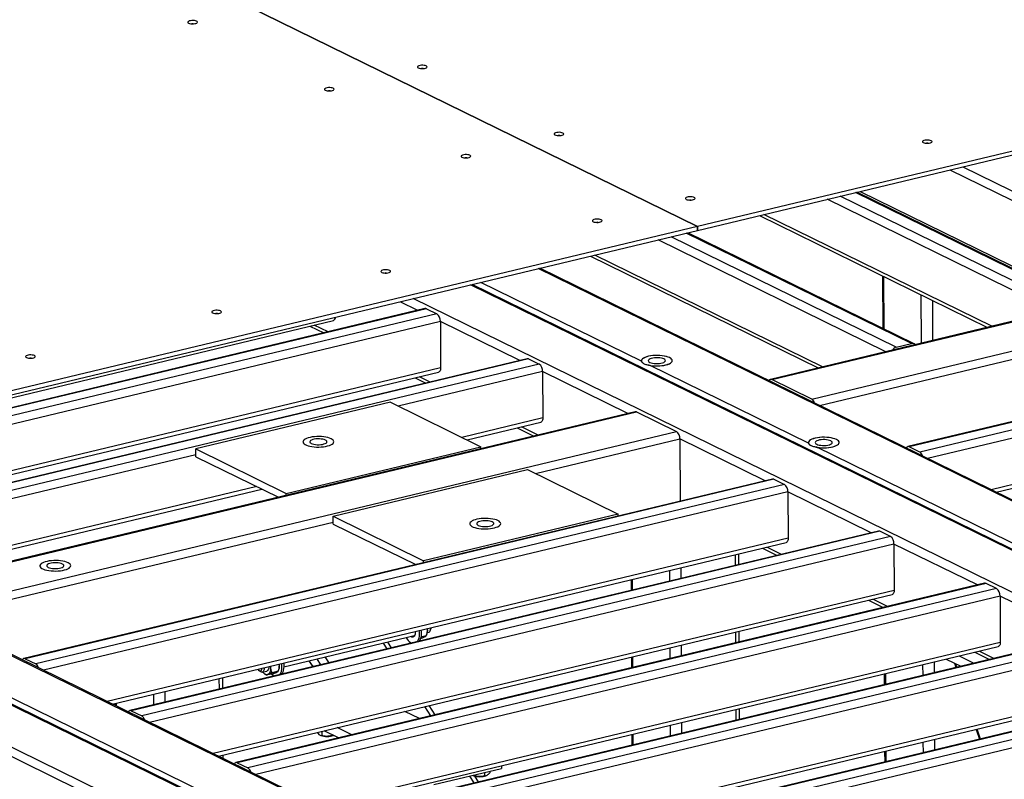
# Model space of a CAD drawing. Header units: millimetres. Extents: x 5 to 589, y 5 to 415.
# Tile 77 of 106: x 455 to 482, y 308 to 329. Entities that reach past the tile are written whole.
import ezdxf

# ---------------------------------------------------------------- set-up
doc = ezdxf.new("R2010")
doc.units = ezdxf.units.MM
doc.layers.add('TRAIT-FORT', color=4, linetype='Continuous', lineweight=25)

msp = doc.modelspace()

# ---------------------------------------------------------------- linework, layer by layer
at = {"layer": 'TRAIT-FORT', "color": 4, "linetype": 'Continuous', "lineweight": 25}
for p, q in [((439.08421, 339.87026), (473.55361, 322.95209)), ((473.55408, 322.9522), (439.08468, 339.87037)), ((497.65421, 328.72962), (473.55408, 322.9522)), ((473.55456, 322.84479), (497.65469, 328.62221)), ((500.63016, 324.70784), (475.58906, 318.70485)), ((475.6283, 318.69926), (500.66941, 324.70226)), ((480.93556, 324.61421), (487.19325, 321.54282)), ((480.57442, 324.52763), (486.90897, 321.41852)), ((476.73204, 318.15753), (501.77315, 324.16052)), ((476.95047, 317.97746), (501.87126, 323.9516)), ((483.7839, 320.72552), (477.5262, 323.7969)), ((484.20713, 320.82697), (477.94943, 323.89836)), ((484.28338, 320.81975), (477.99077, 323.90827)), ((478.08037, 323.92974), (484.41493, 320.82064)), ((483.49962, 320.60121), (477.16506, 323.71032)), ((475.28424, 323.25944), (481.61879, 320.15033)), ((481.73912, 320.17918), (475.40456, 323.28828)), ((473.55361, 322.95209), (449.33592, 317.14649)), ((473.55409, 322.84468), (473.55361, 322.95209)), ((473.55408, 322.9522), (473.55456, 322.84479)), ((449.3364, 317.03908), (473.55409, 322.84468)), ((479.08134, 319.59819), (472.82365, 322.66957)), ((479.50457, 319.69965), (473.24688, 322.77103)), ((479.58082, 319.69242), (473.28821, 322.78094)), ((473.55456, 322.84479), (473.55409, 322.84502)), ((504.44457, 322.83567), (479.40346, 316.83268)), ((504.48381, 322.83008), (479.4427, 316.82709)), ((504.77598, 322.68668), (479.73487, 316.68369)), ((478.79706, 319.47389), (472.46251, 322.583)), ((504.87408, 322.47777), (479.9533, 316.50362)), ((470.58168, 322.13212), (476.91624, 319.02301)), ((477.03656, 319.05186), (470.70201, 322.16096)), ((497.80553, 307.71124), (469.13214, 321.78463)), ((497.82634, 307.73123), (469.17348, 321.79454)), ((478.69977, 321.58304), (478.7063, 320.12166)), ((478.74666, 320.10185), (478.74013, 321.56323)), ((497.02825, 306.71858), (467.25112, 321.3337)), ((497.15706, 306.68555), (467.29246, 321.34361)), ((472.00258, 319.20772), (467.53327, 321.40134)), ((479.78494, 319.71071), (479.77894, 321.05336)), ((504.87984, 321.18882), (481.71956, 315.63671)), ((481.86348, 315.56607), (504.82242, 321.06991)), ((465.78233, 320.62273), (465.29111, 320.86383)), ((494.32564, 306.87702), (465.65225, 320.95041)), ((480.10247, 319.78683), (480.09751, 320.897)), ((465.98367, 320.671), (445.17487, 315.6826)), ((466.02292, 320.66541), (445.21411, 315.67701)), ((466.31508, 320.52201), (445.50628, 315.53361)), ((466.02292, 320.66541), (466.31508, 320.52201)), ((444.71322, 315.85), (463.43986, 320.33925)), ((466.41319, 320.3131), (445.72471, 315.35354)), ((463.28829, 320.02485), (462.90766, 320.21167)), ((466.41319, 320.3131), (466.41895, 319.02415)), ((468.62284, 319.22856), (466.41319, 320.3131)), ((462.78733, 320.18282), (463.16796, 319.996)), ((481.60729, 320.14758), (481.60725, 320.156)), ((479.08134, 319.59819), (479.50457, 319.69965)), ((468.82419, 319.27683), (448.01538, 314.28843)), ((468.86343, 319.27124), (448.05462, 314.28284)), ((469.1556, 319.12784), (448.34679, 314.13944)), ((468.86343, 319.27124), (469.1556, 319.12784)), ((466.41895, 319.02415), (447.49097, 314.48663)), ((447.63489, 314.41599), (466.36152, 318.90524)), ((469.2537, 318.91892), (465.24147, 317.95709)), ((469.2537, 318.91892), (469.25946, 317.62998)), ((471.62567, 317.75473), (469.2537, 318.91892)), ((476.64058, 316.93132), (472.2393, 319.09154)), ((465.709, 318.74882), (466.00847, 318.60183)), ((466.1288, 318.63068), (465.82933, 318.77766)), ((476.73204, 318.15753), (475.6283, 318.69926)), ((465.02068, 318.06545), (459.61275, 316.76903)), ((465.02068, 318.06545), (467.53657, 316.83062)), ((471.82701, 317.80299), (451.0182, 312.81459)), ((451.05745, 312.809), (471.86626, 317.79741)), ((471.86626, 317.79741), (472.97, 317.25567)), ((469.25946, 317.62998), (467.00773, 317.09018)), ((467.15165, 317.01954), (469.20204, 317.51107)), ((452.16119, 312.26727), (472.97, 317.25567)), ((468.54951, 317.35465), (469.0113, 317.12799)), ((469.13162, 317.15684), (468.66984, 317.38349)), ((469.05587, 316.08492), (473.06811, 317.04675)), ((473.06811, 317.04675), (473.07584, 315.31579)), ((475.44007, 315.88255), (473.06811, 317.04675)), ((459.61275, 316.76903), (462.12863, 315.53419)), ((459.61371, 316.55421), (459.61275, 316.76903)), ((462.12863, 315.53419), (467.53657, 316.83062)), ((467.53682, 316.77452), (467.53657, 316.83062)), ((497.3104, 306.78622), (476.8773, 316.81513)), ((479.73487, 316.68369), (479.4427, 316.82709)), ((459.61347, 316.60791), (448.56522, 313.95937)), ((459.61371, 316.55421), (461.91207, 315.42613)), ((463.42715, 314.89686), (468.83509, 316.19328)), ((468.83509, 316.19328), (471.35097, 314.95844)), ((444.56129, 315.89437), (473.23468, 301.82098)), ((473.25549, 301.84097), (444.60263, 315.90428)), ((475.64141, 315.93082), (454.83261, 310.94242)), ((475.68066, 315.92523), (454.87185, 310.93683)), ((475.68066, 315.92523), (475.97282, 315.78183)), ((461.30637, 315.72342), (450.33148, 313.09246)), ((450.4754, 313.02182), (461.45029, 315.65278)), ((475.97282, 315.78183), (455.16402, 310.79343)), ((476.07093, 315.57291), (455.38245, 310.61336)), ((462.12888, 315.4781), (462.12863, 315.53419)), ((476.07093, 315.57291), (476.07669, 314.28397)), ((478.38814, 314.43559), (476.07093, 315.57291)), ((442.68027, 315.44344), (472.4574, 300.82832)), ((472.58621, 300.79529), (442.7216, 315.45335)), ((442.96242, 315.51108), (472.73955, 300.89596)), ((441.0814, 315.06015), (469.75479, 300.98676)), ((452.37962, 312.08719), (463.42787, 314.73574)), ((463.42811, 314.68204), (463.42715, 314.89686)), ((463.42715, 314.89686), (465.94303, 313.66202)), ((471.35097, 314.95844), (465.94303, 313.66202)), ((471.35122, 314.90235), (471.35097, 314.95844)), ((478.58948, 314.48386), (457.78068, 309.49545)), ((478.62873, 314.47827), (457.81992, 309.48987)), ((463.42811, 314.68204), (465.72648, 313.55396)), ((478.9209, 314.33487), (478.62873, 314.47827)), ((476.07669, 314.28397), (457.14871, 309.74645)), ((478.9209, 314.33487), (458.11209, 309.34647)), ((457.29263, 309.67581), (476.01926, 314.16506)), ((479.019, 314.12595), (458.33052, 309.16639)), ((475.36674, 314.00864), (475.77377, 313.80886)), ((475.8941, 313.8377), (475.48707, 314.03748)), ((479.019, 314.12595), (479.02476, 312.837)), ((481.33621, 312.98863), (479.019, 314.12595)), ((465.94328, 313.60593), (465.94303, 313.66202)), ((474.61113, 313.53014), (474.6098, 313.82718)), ((474.71003, 313.55385), (474.7087, 313.85089)), ((472.78878, 313.09328), (472.78745, 313.39031)), ((473.10631, 313.1694), (473.10498, 313.46643)), ((471.71179, 313.13245), (471.71312, 312.83542)), ((471.75335, 312.84506), (471.75202, 313.1421)), ((479.02476, 312.837), (460.09678, 308.29948)), ((481.53756, 313.03689), (460.72875, 308.04849)), ((481.5768, 313.03131), (460.76799, 308.0429)), ((481.86897, 312.88791), (461.06016, 307.8995)), ((481.86897, 312.88791), (481.5768, 313.03131)), ((460.2407, 308.22885), (478.96734, 312.7181)), ((481.96708, 312.67899), (461.27859, 307.71943)), ((478.31481, 312.56167), (478.72184, 312.3619)), ((478.84217, 312.39074), (478.43514, 312.59052)), ((481.96708, 312.67899), (481.97283, 311.39004)), ((484.28428, 311.54166), (481.96708, 312.67899)), ((466.13546, 311.72423), (466.14899, 311.76172)), ((462.05869, 310.7076), (465.69509, 311.57934)), ((484.48563, 311.58993), (463.67682, 306.60153)), ((484.52487, 311.58434), (463.71606, 306.59594)), ((484.81704, 311.44094), (464.00823, 306.45254)), ((465.59175, 311.55146), (465.58835, 311.55375)), ((465.86243, 311.50086), (465.86104, 311.50053)), ((466.01597, 311.57246), (465.87037, 311.53756)), ((466.02272, 311.59039), (466.03336, 311.61986)), ((466.04466, 311.66314), (466.08846, 311.67364)), ((474.62074, 311.37876), (474.61941, 311.67579)), ((474.71964, 311.40246), (474.71831, 311.6995)), ((481.97283, 311.39004), (463.04485, 306.85252)), ((463.18877, 306.78188), (481.91541, 311.27114)), ((484.91515, 311.23202), (464.22666, 306.27247)), ((464.93443, 311.21039), (464.82974, 311.3719)), ((465.05378, 311.239), (464.94909, 311.40051)), ((465.60335, 311.37075), (465.58246, 311.38265)), ((472.79839, 310.94189), (472.79706, 311.23893)), ((473.11592, 311.01801), (473.11459, 311.31505)), ((454.87185, 310.93683), (455.16402, 310.79343)), ((463.09329, 310.76902), (462.98859, 310.93053)), ((463.31798, 310.82289), (463.21328, 310.98439)), ((471.7214, 310.98106), (471.72273, 310.68403)), ((471.76296, 310.69367), (471.76163, 310.99071)), ((480.46812, 310.92418), (480.87515, 310.72441)), ((480.83489, 311.01211), (481.24192, 310.81233)), ((481.26289, 311.11471), (481.66992, 310.91493)), ((481.79024, 310.94378), (481.38321, 311.14355)), ((461.36257, 310.61429), (461.39162, 310.58701)), ((461.90799, 310.60398), (461.91862, 310.63345)), ((462.75869, 310.87541), (462.86339, 310.71391)), ((462.87299, 310.71621), (462.76829, 310.87771)), ((479.82621, 310.47295), (479.82488, 310.76998)), ((480.14374, 310.54907), (480.14241, 310.8461)), ((480.70126, 310.80975), (480.73982, 310.69196)), ((480.76599, 310.69824), (480.7349, 310.79324)), ((460.26833, 310.09181), (460.26701, 310.38884)), ((460.36723, 310.11552), (460.36591, 310.41255)), ((461.45645, 310.56323), (461.58577, 310.59423)), ((461.50644, 310.53464), (461.51291, 310.52856)), ((461.74769, 310.51445), (461.58168, 310.47465)), ((461.90123, 310.58605), (461.73522, 310.54625)), ((461.78253, 310.4548), (461.76163, 310.46671)), ((478.74922, 310.51212), (478.75055, 310.21509)), ((478.79078, 310.22473), (478.78945, 310.52176)), ((487.4337, 310.14297), (466.62489, 305.15456)), ((487.47294, 310.13738), (466.66414, 305.14898)), ((458.44598, 309.65495), (458.44466, 309.95198)), ((458.76351, 309.73107), (458.76219, 310.0281)), ((484.92091, 309.94308), (465.99292, 305.40556)), ((466.13684, 305.33492), (484.86348, 309.82417)), ((487.76511, 309.99398), (466.9563, 305.00558)), ((457.369, 309.69412), (457.36925, 309.6382)), ((457.40961, 309.61839), (457.40923, 309.70376)), ((466.14281, 309.34638), (465.97597, 309.60374)), ((466.26216, 309.37499), (466.09532, 309.63235)), ((487.86322, 309.78506), (467.17474, 304.8255)), ((474.63035, 309.22737), (474.62902, 309.5244)), ((474.72925, 309.25108), (474.72792, 309.54811)), ((457.81992, 309.48987), (458.11209, 309.34647)), ((465.83207, 309.27189), (465.42504, 309.47167)), ((463.95105, 308.82096), (463.54402, 309.02074)), ((472.808, 308.7905), (472.80667, 309.08754)), ((473.12553, 308.86662), (473.1242, 309.16366)), ((481.30323, 308.97069), (481.39348, 308.69497)), ((481.41966, 308.70125), (481.32941, 308.97697)), ((453.20439, 308.84615), (461.41969, 304.81394)), ((462.98657, 308.8871), (462.98659, 308.88381)), ((463.07444, 308.80897), (463.08781, 308.8034)), ((463.11565, 308.91805), (463.11618, 308.79938)), ((463.58428, 308.73304), (463.17725, 308.93281)), ((463.39621, 308.82534), (463.39634, 308.79635)), ((471.73102, 308.82968), (471.73234, 308.53264)), ((471.77257, 308.54229), (471.77124, 308.83932)), ((480.15335, 308.39768), (480.15202, 308.69472)), ((479.83582, 308.32156), (479.83449, 308.6186)), ((460.27673, 308.21116), (460.27662, 308.23746)), ((460.37596, 308.16246), (460.37552, 308.26117)), ((478.75883, 308.36073), (478.76016, 308.0637)), ((478.80039, 308.07334), (478.79906, 308.37038)), ((460.76799, 308.0429), (461.06016, 307.8995)), ((466.22994, 307.4345), (468.11096, 307.88543)), ((468.11062, 307.96178), (468.11096, 307.88543)), ((467.35119, 307.48237), (467.22723, 307.67358)), ((467.31282, 307.69062), (467.3262, 307.68505)), ((467.35446, 307.70408), (467.35457, 307.68103)), ((467.47053, 307.51098), (467.36612, 307.67204)), ((467.63431, 307.77117), (467.63473, 307.678)), ((467.68476, 307.68665), (467.69595, 307.69143)), ((467.78509, 307.80731), (467.7853, 307.75939))]:
    msp.add_line(p, q, dxfattribs=at)
at = {"layer": 'TRAIT-FORT', "color": 4, "linetype": 'Continuous', "lineweight": 25, "flags": 128}
for points in [[(459.63359, 328.66261), (459.60762, 328.67208), (459.57481, 328.67864), (459.5378, 328.68176), (459.4996, 328.68118), (459.4633, 328.67695), (459.43185, 328.66941), (459.40778, 328.65917), (459.39306, 328.64706), (459.38887, 328.63407), (459.39556, 328.62124), (459.41257, 328.60962), (459.43854, 328.60015), (459.47136, 328.59358), (459.50837, 328.59047), (459.54657, 328.59105), (459.58287, 328.59528), (459.61432, 328.60282), (459.63839, 328.61306), (459.65311, 328.62517), (459.6573, 328.63816), (459.65061, 328.65098), (459.63359, 328.66261)], [(466.01817, 327.41843), (465.9922, 327.4279), (465.95938, 327.43447), (465.92237, 327.43758), (465.88417, 327.437), (465.84788, 327.43277), (465.81642, 327.42523), (465.79236, 327.41499), (465.77764, 327.40289), (465.77345, 327.38989), (465.78013, 327.37707), (465.79715, 327.36544), (465.82312, 327.35597), (465.85594, 327.34941), (465.89295, 327.34629), (465.93115, 327.34687), (465.96744, 327.3511), (465.9989, 327.35864), (466.02296, 327.36888), (466.03768, 327.38099), (466.04187, 327.39398), (466.03519, 327.40681), (466.01817, 327.41843)], [(463.43176, 326.7984), (463.40579, 326.80788), (463.37298, 326.81444), (463.33597, 326.81756), (463.29777, 326.81697), (463.26147, 326.81274), (463.23002, 326.8052), (463.20595, 326.79496), (463.19123, 326.78286), (463.18704, 326.76987), (463.19373, 326.75704), (463.21074, 326.74542), (463.23671, 326.73594), (463.26953, 326.72938), (463.30654, 326.72626), (463.34474, 326.72684), (463.38104, 326.73108), (463.41249, 326.73862), (463.43656, 326.74885), (463.45128, 326.76096), (463.45547, 326.77395), (463.44878, 326.78678), (463.43176, 326.7984)], [(469.81634, 325.55422), (469.79037, 325.5637), (469.75755, 325.57026), (469.72054, 325.57338), (469.68234, 325.5728), (469.64605, 325.56856), (469.61459, 325.56102), (469.59053, 325.55078), (469.57581, 325.53868), (469.57162, 325.52569), (469.5783, 325.51286), (469.59532, 325.50124), (469.62129, 325.49176), (469.65411, 325.4852), (469.69112, 325.48208), (469.72932, 325.48267), (469.76561, 325.4869), (469.79707, 325.49444), (469.82113, 325.50468), (469.83585, 325.51678), (469.84004, 325.52977), (469.83336, 325.5426), (469.81634, 325.55422)], [(480.052, 325.33997), (480.02603, 325.34944), (479.99322, 325.35601), (479.95621, 325.35912), (479.91801, 325.35854), (479.88171, 325.35431), (479.85025, 325.34677), (479.82619, 325.33653), (479.81147, 325.32443), (479.80728, 325.31143), (479.81397, 325.29861), (479.83098, 325.28698), (479.85695, 325.27751), (479.88977, 325.27095), (479.92678, 325.26783), (479.96498, 325.26841), (480.00128, 325.27264), (480.03273, 325.28018), (480.0568, 325.29042), (480.07152, 325.30253), (480.07571, 325.31552), (480.06902, 325.32835), (480.052, 325.33997)], [(467.22993, 324.93419), (467.20396, 324.94367), (467.17115, 324.95023), (467.13414, 324.95335), (467.09594, 324.95277), (467.05964, 324.94854), (467.02819, 324.941), (467.00412, 324.93076), (466.9894, 324.91865), (466.98521, 324.90566), (466.9919, 324.89283), (467.00891, 324.88121), (467.03488, 324.87173), (467.0677, 324.86517), (467.10471, 324.86206), (467.14291, 324.86264), (467.17921, 324.86687), (467.21066, 324.87441), (467.23473, 324.88465), (467.24945, 324.89675), (467.25364, 324.90975), (467.24695, 324.92257), (467.22993, 324.93419)], [(473.46843, 323.76172), (473.44246, 323.77119), (473.40964, 323.77775), (473.37263, 323.78087), (473.33443, 323.78029), (473.29813, 323.77606), (473.26668, 323.76852), (473.24261, 323.75828), (473.22789, 323.74617), (473.2237, 323.73318), (473.23039, 323.72035), (473.24741, 323.70873), (473.27338, 323.69926), (473.30619, 323.69269), (473.3432, 323.68958), (473.3814, 323.69016), (473.4177, 323.69439), (473.44915, 323.70193), (473.47322, 323.71217), (473.48794, 323.72428), (473.49213, 323.73727), (473.48544, 323.75009), (473.46843, 323.76172)], [(470.88202, 323.14169), (470.85605, 323.15117), (470.82323, 323.15773), (470.78622, 323.16084), (470.74802, 323.16026), (470.71173, 323.15603), (470.68027, 323.14849), (470.65621, 323.13825), (470.64149, 323.12615), (470.6373, 323.11315), (470.64398, 323.10033), (470.661, 323.08871), (470.68697, 323.07923), (470.71979, 323.07267), (470.7568, 323.06955), (470.795, 323.07013), (470.83129, 323.07436), (470.86275, 323.08191), (470.88681, 323.09214), (470.90153, 323.10425), (470.90572, 323.11724), (470.89904, 323.13007), (470.88202, 323.14169)], [(465.00383, 321.73254), (464.97786, 321.74201), (464.94504, 321.74857), (464.90803, 321.75169), (464.86983, 321.75111), (464.83353, 321.74688), (464.80208, 321.73934), (464.77801, 321.7291), (464.76329, 321.71699), (464.7591, 321.704), (464.76579, 321.69117), (464.78281, 321.67955), (464.80878, 321.67008), (464.84159, 321.66351), (464.8786, 321.6604), (464.9168, 321.66098), (464.9531, 321.66521), (464.98456, 321.67275), (465.00862, 321.68299), (465.02334, 321.69509), (465.02753, 321.70809), (465.02084, 321.72091), (465.00383, 321.73254)], [(460.30127, 320.60521), (460.2753, 320.61469), (460.24248, 320.62125), (460.20547, 320.62437), (460.16727, 320.62379), (460.13098, 320.61955), (460.09952, 320.61201), (460.07546, 320.60178), (460.06074, 320.58967), (460.05655, 320.57668), (460.06323, 320.56385), (460.08025, 320.55223), (460.10622, 320.54275), (460.13904, 320.53619), (460.17605, 320.53308), (460.21425, 320.53366), (460.25055, 320.53789), (460.282, 320.54543), (460.30606, 320.55567), (460.32078, 320.56777), (460.32497, 320.58076), (460.31829, 320.59359), (460.30127, 320.60521)], [(455.12846, 319.36516), (455.10249, 319.37463), (455.06967, 319.3812), (455.03266, 319.38431), (454.99446, 319.38373), (454.95817, 319.3795), (454.92671, 319.37196), (454.90265, 319.36172), (454.88793, 319.34962), (454.88374, 319.33662), (454.89042, 319.3238), (454.90744, 319.31217), (454.93341, 319.3027), (454.96623, 319.29614), (455.00324, 319.29302), (455.04144, 319.2936), (455.07773, 319.29783), (455.10919, 319.30537), (455.13325, 319.31561), (455.14797, 319.32772), (455.15216, 319.34071), (455.14548, 319.35354), (455.12846, 319.36516)], [(472.2393, 319.09154), (472.30086, 319.08335), (472.36551, 319.07851), (472.43167, 319.07715), (472.49778, 319.0793), (472.56224, 319.0849), (472.62351, 319.09383), (472.68012, 319.10586), (472.73073, 319.1207), (472.77411, 319.13802), (472.80922, 319.15738), (472.83523, 319.17832), (472.85151, 319.20035), (472.85767, 319.22293), (472.85357, 319.24553), (472.83929, 319.2676), (472.81519, 319.28861), (472.78185, 319.30807), (472.74005, 319.3255), (472.6908, 319.34048), (472.63529, 319.35266), (472.57484, 319.36175), (472.51089, 319.36753), (472.44499, 319.36986), (472.37871, 319.36868), (472.31364, 319.36402), (472.25134, 319.356), (472.19329, 319.3448), (472.1409, 319.3307), (472.09541, 319.31403), (472.05792, 319.29519), (472.02932, 319.27463), (472.0103, 319.25285), (472.00132, 319.23037), (472.00258, 319.20772)], [(472.78185, 319.30807), (472.74055, 319.32532), (472.69195, 319.34018), (472.63719, 319.35231), (472.57756, 319.36142), (472.51445, 319.3673), (472.44933, 319.36981), (472.38375, 319.36889), (472.31923, 319.36456), (472.25729, 319.35693), (472.19937, 319.34617), (472.14684, 319.33253), (472.10093, 319.31634), (472.06271, 319.29798), (472.03308, 319.27786), (472.01274, 319.25648), (472.00215, 319.23432), (472.00157, 319.21191), (472.01102, 319.18977), (472.03027, 319.16842), (472.05886, 319.14836), (472.09614, 319.13007), (472.14122, 319.11396), (472.19305, 319.10043), (472.25041, 319.08977), (472.31197, 319.08226), (472.37627, 319.07805), (472.44181, 319.07725), (472.50705, 319.07989), (472.57047, 319.08588), (472.63057, 319.09511), (472.68596, 319.10734), (472.73532, 319.1223), (472.77751, 319.13963), (472.81154, 319.15893), (472.8366, 319.17974), (472.85211, 319.20157), (472.85771, 319.22392), (472.85326, 319.24626), (472.83887, 319.26807), (472.81488, 319.28883), (472.78185, 319.30807)], [(472.6251, 319.27049), (472.5927, 319.28327), (472.55315, 319.29343), (472.50817, 319.30054), (472.45975, 319.30429), (472.40998, 319.3045), (472.36106, 319.30118), (472.31511, 319.29446), (472.27415, 319.28464), (472.23996, 319.27214), (472.21403, 319.25753), (472.19752, 319.24142), (472.19112, 319.22454), (472.19513, 319.20761), (472.20936, 319.19137), (472.23321, 319.17654), (472.26561, 319.16377), (472.30517, 319.1536), (472.35014, 319.14649), (472.39856, 319.14275), (472.44833, 319.14253), (472.49725, 319.14586), (472.5432, 319.15258), (472.58417, 319.1624), (472.61836, 319.17489), (472.64428, 319.18951), (472.6608, 319.20561), (472.66719, 319.2225), (472.66318, 319.23943), (472.64895, 319.25566), (472.6251, 319.27049)], [(466.41895, 319.02415), (466.41722, 318.99363), (466.41181, 318.96613), (466.40294, 318.94269), (466.39093, 318.92422), (466.37627, 318.91143), (466.36152, 318.90524)], [(469.25946, 317.62998), (469.25773, 317.59946), (469.25232, 317.57196), (469.24345, 317.54852), (469.23145, 317.53005), (469.21678, 317.51726), (469.20204, 317.51107)], [(463.37348, 317.05264), (463.33218, 317.06989), (463.28359, 317.08476), (463.22883, 317.09689), (463.16919, 317.106), (463.10608, 317.11188), (463.04097, 317.11439), (462.97539, 317.11347), (462.91087, 317.10914), (462.84892, 317.1015), (462.79101, 317.09074), (462.73848, 317.07711), (462.69257, 317.06092), (462.65435, 317.04255), (462.62472, 317.02244), (462.60437, 317.00105), (462.59379, 316.97889), (462.59321, 316.95648), (462.60265, 316.93434), (462.6219, 316.913), (462.6505, 316.89294), (462.68777, 316.87464), (462.73285, 316.85854), (462.78468, 316.845), (462.84205, 316.83435), (462.9036, 316.82683), (462.9679, 316.82263), (463.03344, 316.82183), (463.09869, 316.82446), (463.1621, 316.83046), (463.22221, 316.83968), (463.27759, 316.85192), (463.32696, 316.86688), (463.36915, 316.8842), (463.40317, 316.9035), (463.42823, 316.92431), (463.44374, 316.94615), (463.44934, 316.9685), (463.44489, 316.99084), (463.43051, 317.01265), (463.40652, 317.03341), (463.37348, 317.05264)], [(463.37348, 317.05264), (463.33218, 317.06989), (463.28359, 317.08476), (463.22883, 317.09689), (463.16919, 317.106), (463.10608, 317.11188), (463.04097, 317.11439), (462.97539, 317.11347), (462.91087, 317.10914), (462.84892, 317.1015), (462.79101, 317.09074), (462.73848, 317.07711), (462.69257, 317.06092), (462.65435, 317.04255), (462.62472, 317.02244), (462.60437, 317.00105), (462.59379, 316.97889), (462.59321, 316.95648), (462.60265, 316.93434), (462.6219, 316.913), (462.6505, 316.89294), (462.68777, 316.87464), (462.73285, 316.85854), (462.78468, 316.845), (462.84205, 316.83435), (462.9036, 316.82683), (462.9679, 316.82263), (463.03344, 316.82183), (463.09869, 316.82446), (463.1621, 316.83046), (463.22221, 316.83968), (463.27759, 316.85192), (463.32696, 316.86688), (463.36915, 316.8842), (463.40317, 316.9035), (463.42823, 316.92431), (463.44374, 316.94615), (463.44934, 316.9685), (463.44489, 316.99084), (463.43051, 317.01265), (463.40652, 317.03341), (463.37348, 317.05264)], [(463.21674, 317.01507), (463.18433, 317.02784), (463.14478, 317.03801), (463.09981, 317.04512), (463.05138, 317.04886), (463.00162, 317.04908), (462.95269, 317.04575), (462.90675, 317.03903), (462.86578, 317.02921), (462.83159, 317.01672), (462.80567, 317.0021), (462.78915, 316.986), (462.78276, 316.96911), (462.78676, 316.95218), (462.801, 316.93595), (462.82484, 316.92112), (462.85725, 316.90834), (462.8968, 316.89818), (462.94177, 316.89107), (462.9902, 316.88732), (463.03996, 316.88711), (463.08889, 316.89043), (463.13484, 316.89715), (463.1758, 316.90697), (463.20999, 316.91947), (463.23591, 316.93408), (463.25243, 316.95019), (463.25883, 316.96707), (463.25482, 316.984), (463.24058, 317.00024), (463.21674, 317.01507)], [(476.8773, 316.81513), (476.93886, 316.80694), (477.0035, 316.80211), (477.06967, 316.80075), (477.13577, 316.80289), (477.20023, 316.80849), (477.26151, 316.81742), (477.31812, 316.82945), (477.36873, 316.8443), (477.4121, 316.86161), (477.44722, 316.88097), (477.47323, 316.90191), (477.48951, 316.92394), (477.49567, 316.94653), (477.49156, 316.96912), (477.47729, 316.99119), (477.45319, 317.01221), (477.41984, 317.03166), (477.37805, 317.04909), (477.3288, 317.06407), (477.27329, 317.07626), (477.21283, 317.08534), (477.14889, 317.09112), (477.08299, 317.09345), (477.01671, 317.09227), (476.95164, 317.08761), (476.88933, 317.07959), (476.83129, 317.06839), (476.7789, 317.05429), (476.73341, 317.03762), (476.69592, 317.01878), (476.66732, 316.99823), (476.6483, 316.97645), (476.63932, 316.95396), (476.64058, 316.93132)], [(477.41984, 317.03166), (477.37855, 317.04891), (477.32995, 317.06377), (477.27519, 317.07591), (477.21556, 317.08502), (477.15244, 317.0909), (477.08733, 317.0934), (477.02175, 317.09248), (476.95723, 317.08816), (476.89528, 317.08052), (476.83737, 317.06976), (476.78484, 317.05613), (476.73893, 317.03993), (476.70071, 317.02157), (476.67108, 317.00146), (476.65073, 316.98007), (476.64015, 316.95791), (476.63957, 316.9355), (476.64902, 316.91336), (476.66826, 316.89201), (476.69686, 316.87196), (476.73413, 316.85366), (476.77921, 316.83756), (476.83104, 316.82402), (476.88841, 316.81337), (476.94996, 316.80585), (477.01426, 316.80164), (477.0798, 316.80085), (477.14505, 316.80348), (477.20847, 316.80948), (477.26857, 316.8187), (477.32396, 316.83094), (477.37332, 316.84589), (477.41551, 316.86322), (477.44953, 316.88252), (477.4746, 316.90333), (477.49011, 316.92516), (477.4957, 316.94751), (477.49126, 316.96986), (477.47687, 316.99166), (477.45288, 317.01243), (477.41984, 317.03166)], [(477.2631, 316.99408), (477.2307, 317.00686), (477.19114, 317.01703), (477.14617, 317.02414), (477.09774, 317.02788), (477.04798, 317.02809), (476.99906, 317.02477), (476.95311, 317.01805), (476.91214, 317.00823), (476.87795, 316.99574), (476.85203, 316.98112), (476.83551, 316.96502), (476.82912, 316.94813), (476.83313, 316.9312), (476.84736, 316.91497), (476.8712, 316.90014), (476.90361, 316.88736), (476.94316, 316.87719), (476.98814, 316.87008), (477.03656, 316.86634), (477.08632, 316.86613), (477.13525, 316.86945), (477.1812, 316.87617), (477.22216, 316.88599), (477.25635, 316.89848), (477.28227, 316.9131), (477.29879, 316.9292), (477.30519, 316.94609), (477.30118, 316.96302), (477.28694, 316.97925), (477.2631, 316.99408)], [(468.01148, 314.77623), (467.97018, 314.79349), (467.92158, 314.80835), (467.86683, 314.82048), (467.80719, 314.82959), (467.74408, 314.83547), (467.67897, 314.83798), (467.61338, 314.83706), (467.54886, 314.83273), (467.48692, 314.8251), (467.429, 314.81434), (467.37647, 314.8007), (467.33056, 314.78451), (467.29234, 314.76614), (467.26271, 314.74603), (467.24237, 314.72465), (467.23178, 314.70249), (467.23121, 314.68008), (467.24065, 314.65794), (467.2599, 314.63659), (467.28849, 314.61653), (467.32577, 314.59824), (467.37085, 314.58213), (467.42268, 314.56859), (467.48004, 314.55794), (467.5416, 314.55043), (467.6059, 314.54622), (467.67144, 314.54542), (467.73668, 314.54805), (467.8001, 314.55405), (467.86021, 314.56328), (467.91559, 314.57551), (467.96496, 314.59047), (468.00715, 314.6078), (468.04117, 314.62709), (468.06623, 314.6479), (468.08174, 314.66974), (468.08734, 314.69209), (468.08289, 314.71443), (468.0685, 314.73624), (468.04451, 314.757), (468.01148, 314.77623)], [(468.01148, 314.77623), (467.97018, 314.79349), (467.92158, 314.80835), (467.86683, 314.82048), (467.80719, 314.82959), (467.74408, 314.83547), (467.67897, 314.83798), (467.61338, 314.83706), (467.54886, 314.83273), (467.48692, 314.8251), (467.429, 314.81434), (467.37647, 314.8007), (467.33056, 314.78451), (467.29234, 314.76614), (467.26271, 314.74603), (467.24237, 314.72465), (467.23178, 314.70249), (467.23121, 314.68008), (467.24065, 314.65794), (467.2599, 314.63659), (467.28849, 314.61653), (467.32577, 314.59824), (467.37085, 314.58213), (467.42268, 314.56859), (467.48004, 314.55794), (467.5416, 314.55043), (467.6059, 314.54622), (467.67144, 314.54542), (467.73668, 314.54805), (467.8001, 314.55405), (467.86021, 314.56328), (467.91559, 314.57551), (467.96496, 314.59047), (468.00715, 314.6078), (468.04117, 314.62709), (468.06623, 314.6479), (468.08174, 314.66974), (468.08734, 314.69209), (468.08289, 314.71443), (468.0685, 314.73624), (468.04451, 314.757), (468.01148, 314.77623)], [(467.85474, 314.73866), (467.82233, 314.75144), (467.78278, 314.7616), (467.73781, 314.76871), (467.68938, 314.77246), (467.63962, 314.77267), (467.59069, 314.76934), (467.54474, 314.76262), (467.50378, 314.7528), (467.46959, 314.74031), (467.44367, 314.7257), (467.42715, 314.70959), (467.42075, 314.69271), (467.42476, 314.67578), (467.439, 314.65954), (467.46284, 314.64471), (467.49525, 314.63193), (467.5348, 314.62177), (467.57977, 314.61466), (467.6282, 314.61091), (467.67796, 314.6107), (467.72689, 314.61403), (467.77283, 314.62075), (467.8138, 314.63057), (467.84799, 314.64306), (467.87391, 314.65767), (467.89043, 314.67378), (467.89682, 314.69066), (467.89282, 314.70759), (467.87858, 314.72383), (467.85474, 314.73866)], [(476.07669, 314.28397), (476.07496, 314.25345), (476.06955, 314.22595), (476.06068, 314.20251), (476.04867, 314.18404), (476.03401, 314.17125), (476.01926, 314.16506)], [(456.06195, 313.60575), (456.02065, 313.623), (455.97205, 313.63787), (455.91729, 313.65), (455.85766, 313.65911), (455.79455, 313.66499), (455.72943, 313.6675), (455.66385, 313.66658), (455.59933, 313.66225), (455.53739, 313.65462), (455.47947, 313.64386), (455.42694, 313.63022), (455.38103, 313.61403), (455.34281, 313.59566), (455.31318, 313.57555), (455.29284, 313.55416), (455.28225, 313.53201), (455.28167, 313.5096), (455.29112, 313.48746), (455.31037, 313.46611), (455.33896, 313.44605), (455.37624, 313.42776), (455.42132, 313.41165), (455.47315, 313.39811), (455.53051, 313.38746), (455.59207, 313.37994), (455.65637, 313.37574), (455.72191, 313.37494), (455.78715, 313.37757), (455.85057, 313.38357), (455.91067, 313.3928), (455.96606, 313.40503), (456.01542, 313.41999), (456.05761, 313.43732), (456.09164, 313.45661), (456.1167, 313.47742), (456.13221, 313.49926), (456.13781, 313.52161), (456.13336, 313.54395), (456.11897, 313.56576), (456.09498, 313.58652), (456.06195, 313.60575)], [(456.06195, 313.60575), (456.02065, 313.623), (455.97205, 313.63787), (455.91729, 313.65), (455.85766, 313.65911), (455.79455, 313.66499), (455.72943, 313.6675), (455.66385, 313.66658), (455.59933, 313.66225), (455.53739, 313.65462), (455.47947, 313.64386), (455.42694, 313.63022), (455.38103, 313.61403), (455.34281, 313.59566), (455.31318, 313.57555), (455.29284, 313.55416), (455.28225, 313.53201), (455.28167, 313.5096), (455.29112, 313.48746), (455.31037, 313.46611), (455.33896, 313.44605), (455.37624, 313.42776), (455.42132, 313.41165), (455.47315, 313.39811), (455.53051, 313.38746), (455.59207, 313.37994), (455.65637, 313.37574), (455.72191, 313.37494), (455.78715, 313.37757), (455.85057, 313.38357), (455.91067, 313.3928), (455.96606, 313.40503), (456.01542, 313.41999), (456.05761, 313.43732), (456.09164, 313.45661), (456.1167, 313.47742), (456.13221, 313.49926), (456.13781, 313.52161), (456.13336, 313.54395), (456.11897, 313.56576), (456.09498, 313.58652), (456.06195, 313.60575)], [(455.90521, 313.56818), (455.8728, 313.58096), (455.83325, 313.59112), (455.78827, 313.59823), (455.73985, 313.60197), (455.69008, 313.60219), (455.64116, 313.59886), (455.59521, 313.59214), (455.55425, 313.58232), (455.52006, 313.56983), (455.49413, 313.55521), (455.47762, 313.53911), (455.47122, 313.52223), (455.47523, 313.5053), (455.48946, 313.48906), (455.51331, 313.47423), (455.54571, 313.46145), (455.58527, 313.45129), (455.63024, 313.44418), (455.67866, 313.44043), (455.72843, 313.44022), (455.77735, 313.44355), (455.8233, 313.45027), (455.86427, 313.46009), (455.89846, 313.47258), (455.92438, 313.48719), (455.9409, 313.5033), (455.94729, 313.52018), (455.94328, 313.53711), (455.92905, 313.55335), (455.90521, 313.56818)], [(479.02476, 312.837), (479.02303, 312.80649), (479.01762, 312.77899), (479.00875, 312.75555), (478.99675, 312.73708), (478.98208, 312.72428), (478.96734, 312.7181)], [(465.8137, 311.71853), (465.8181, 311.68201), (465.82089, 311.62104), (465.8177, 311.56314), (465.80862, 311.50987), (465.7939, 311.4627), (465.77394, 311.42291), (465.76469, 311.40943)], [(465.87248, 311.73262), (465.87688, 311.6961), (465.87967, 311.63513), (465.87648, 311.57723), (465.8674, 311.52396), (465.85268, 311.47679), (465.83272, 311.437), (465.82348, 311.42352)], [(466.04722, 311.77451), (466.0484, 311.76197), (466.04987, 311.72803)], [(466.08846, 311.67364), (466.09605, 311.67613), (466.11569, 311.69018), (466.13111, 311.71366), (466.14135, 311.7451), (466.14574, 311.78253), (466.14581, 311.79814)], [(465.71483, 311.69483), (465.71494, 311.65981), (465.70988, 311.62119), (465.69939, 311.5882), (465.68401, 311.56248), (465.6645, 311.54533), (465.64185, 311.5376), (465.61719, 311.53968), (465.59175, 311.55146)], [(465.67586, 311.5538), (465.65053, 311.56555), (465.64713, 311.56785)], [(481.97283, 311.39004), (481.9711, 311.35953), (481.9657, 311.33202), (481.95682, 311.30858), (481.94482, 311.29011), (481.93015, 311.27732), (481.91541, 311.27114)], [(461.38175, 310.60064), (461.40231, 310.59544), (461.42116, 310.60044), (461.43677, 310.61526), (461.44788, 310.63867), (461.45359, 310.6688), (461.45392, 310.67338)], [(461.51379, 310.68773), (461.51373, 310.67211), (461.50933, 310.63469), (461.4991, 310.60325), (461.48368, 310.57977), (461.46403, 310.56572), (461.4414, 310.56199), (461.4172, 310.56882)], [(461.64311, 310.71873), (461.64319, 310.71314), (461.64031, 310.67457), (461.63149, 310.64143), (461.61729, 310.6158), (461.5986, 310.59929), (461.58577, 310.59423)], [(461.62389, 310.50217), (461.64058, 310.51248), (461.65564, 310.52704), (461.66883, 310.5456), (461.67991, 310.56784), (461.6887, 310.59339), (461.69504, 310.62181), (461.69883, 310.6526), (461.7, 310.68526)], [(461.7, 310.68526), (461.69854, 310.7192), (461.69735, 310.73173)], [(461.93248, 310.7881), (461.93366, 310.77557), (461.93513, 310.74162)], [(461.99287, 310.80258), (461.99727, 310.76606), (462.00006, 310.70509), (461.99687, 310.64719), (461.9878, 310.59392), (461.97308, 310.54675), (461.95311, 310.50696), (461.94387, 310.49348)], [(462.05166, 310.81667), (462.05605, 310.78015), (462.05884, 310.71918), (462.05565, 310.66128), (462.04658, 310.60801), (462.03186, 310.56084), (462.0119, 310.52105), (462.00265, 310.50757)], [(461.4172, 310.56882), (461.39296, 310.58577), (461.39162, 310.58701)], [(461.47674, 310.5681), (461.48785, 310.55422), (461.50699, 310.53412), (461.52681, 310.5179), (461.54694, 310.50583), (461.56706, 310.49814), (461.58681, 310.49494), (461.60587, 310.49629), (461.62389, 310.50217)], [(461.76163, 310.46671), (461.72597, 310.4948), (461.71413, 310.50641)]]:
    msp.add_lwpolyline(points, dxfattribs=at)
at = {"layer": 'TRAIT-FORT', "color": 4, "linetype": 'Continuous', "lineweight": 25}
for centre, radius, start, end in [((459.52409, 328.41003), 0.18226, 83.777712, 96.734039), ((465.90867, 327.16674), 0.18138, 83.134535, 97.377344), ((463.32226, 326.5467), 0.18139, 83.140812, 97.371066), ((469.70683, 325.30299), 0.18092, 82.819806, 97.692142), ((479.9425, 325.08811), 0.18155, 83.25363, 97.258223), ((467.12043, 324.68307), 0.18082, 82.751768, 97.760195), ((473.35892, 323.51026), 0.18114, 82.971063, 97.540852), ((470.77251, 322.89047), 0.18091, 82.814558, 97.697392), ((464.89432, 321.4807), 0.18153, 83.24054, 97.271318), ((460.19177, 320.35303), 0.18187, 83.487599, 97.024209), ((465.9959, 320.61627), 0.05608, 61.202059, 102.592934), ((466.16867, 320.32576), 0.24485, 357.034558, 53.27519), ((463.39425, 320.43047), 0.10199, 296.560335, 1.725653), ((479.5328, 319.59502), 0.10838, 43.200287, 105.100019), ((479.13223, 319.42119), 0.18418, 106.040242, 148.851056), ((455.01896, 319.11276), 0.18208, 83.644936, 96.866842), ((468.83641, 319.2221), 0.05608, 61.202059, 102.592934), ((469.00918, 318.93159), 0.24485, 357.034558, 53.27519), ((475.60302, 318.64505), 0.05982, 64.997782, 159.230075), ((476.62152, 317.99132), 0.19959, 15.446253, 56.378195), ((471.83924, 317.74826), 0.05608, 61.202059, 102.592934), ((472.82358, 317.05942), 0.24485, 357.034558, 53.27519), ((479.41742, 316.77288), 0.05982, 64.997782, 159.230075), ((479.62435, 316.51749), 0.19959, 15.446253, 56.378195), ((475.65364, 315.87609), 0.05608, 61.202059, 102.592934), ((475.82641, 315.58558), 0.24485, 357.034558, 53.27519), ((478.60171, 314.42912), 0.05608, 61.202059, 102.592934), ((478.77448, 314.13862), 0.24485, 357.034558, 53.27519), ((481.54978, 312.98216), 0.05608, 61.202059, 102.592934), ((481.72255, 312.69165), 0.24485, 357.034558, 53.27519), ((465.73534, 311.72068), 0.31462, 341.308687, 1.338303), ((466.01607, 311.80745), 0.14057, 341.011998, 357.247381), ((465.81047, 311.69768), 0.38888, 206.586585, 234.10359), ((454.84657, 310.88262), 0.05982, 64.997782, 159.230075), ((455.0535, 310.62723), 0.19959, 15.446253, 56.378195), ((461.44256, 310.70304), 0.11909, 208.813437, 239.29521), ((461.6206, 310.73427), 0.31462, 341.308687, 1.338303), ((457.79464, 309.43565), 0.05982, 64.997782, 159.230075), ((458.00157, 309.18026), 0.19959, 15.446253, 56.378195), ((463.26523, 309.30511), 0.53215, 250.525095, 289.359472), ((460.74271, 307.98869), 0.05982, 64.997782, 159.230075), ((460.94964, 307.7333), 0.19959, 15.446253, 56.378195), ((467.50326, 308.18334), 0.52881, 250.438421, 290.073456)]:
    msp.add_arc(centre, radius, start, end, dxfattribs=at)
for points, knots in [([(472.2393, 319.09154), (472.21918, 319.09472), (472.17893, 319.10108), (472.12588, 319.11142), (472.08006, 319.12753), (472.04349, 319.14922), (472.01778, 319.17572), (472.00632, 319.19583), (472.0032, 319.20577), (472.00258, 319.20772)], [0, 0, 0, 0, 0.15837033, 0.31682828, 0.47970244, 0.64256319, 0.80190318, 0.96120742, 1, 1, 1, 1]), ([(476.8773, 316.81513), (476.85718, 316.81831), (476.81693, 316.82468), (476.76388, 316.83501), (476.71806, 316.85113), (476.68149, 316.87281), (476.65578, 316.89931), (476.64432, 316.91942), (476.64119, 316.92937), (476.64058, 316.93132)], [0, 0, 0, 0, 0.15837033, 0.31682828, 0.47970244, 0.64256319, 0.80190318, 0.96120742, 1, 1, 1, 1]), ([(466.04987, 311.72803), (466.04971, 311.72006), (466.04941, 311.70406), (466.04649, 311.67947), (466.04188, 311.65455), (466.03522, 311.62822), (466.02669, 311.60075), (466.01955, 311.58191), (466.01597, 311.57246)], [0, 0, 0, 0, 0.15439072, 0.31007787, 0.46935595, 0.62963384, 0.81441215, 1, 1, 1, 1]), ([(466.04486, 311.77394), (466.04708, 311.7613), (466.0497, 311.74631), (466.04984, 311.73051), (466.04987, 311.72803)], [0, 0, 0, 0, 0.84321134, 1, 1, 1, 1]), ([(465.86243, 311.50086), (465.8718, 311.50428), (465.89061, 311.51115), (465.91724, 311.52127), (465.94208, 311.53111), (465.96084, 311.53903), (465.97042, 311.54342), (465.97375, 311.54494)], [0, 0, 0, 0, 0.21551689, 0.43222603, 0.65445729, 0.87968778, 1, 1, 1, 1]), ([(465.97375, 311.54494), (465.97994, 311.54794), (465.99243, 311.55399), (466.00437, 311.5613), (466.01236, 311.56752), (466.01476, 311.57081), (466.01597, 311.57246)], [0, 0, 0, 0, 0.24957627, 0.50436073, 0.75104521, 1, 1, 1, 1]), ([(461.7, 310.68526), (461.7, 310.68774), (461.70001, 310.70357), (461.70243, 310.71978), (461.70447, 310.73344)], [0, 0, 0, 0, 0.15684556, 1, 1, 1, 1]), ([(461.73522, 310.54625), (461.73158, 310.55393), (461.72428, 310.56932), (461.71561, 310.5924), (461.70882, 310.61509), (461.70398, 310.63743), (461.70072, 310.66081), (461.70024, 310.67708), (461.7, 310.68526)], [0, 0, 0, 0, 0.18482945, 0.3703669, 0.5252225, 0.68091173, 0.83977606, 1, 1, 1, 1]), ([(461.93513, 310.74162), (461.93498, 310.73366), (461.93467, 310.71766), (461.93176, 310.69306), (461.92714, 310.66814), (461.92049, 310.64181), (461.91195, 310.61435), (461.90481, 310.5955), (461.90123, 310.58605)], [0, 0, 0, 0, 0.15439072, 0.31007787, 0.46935595, 0.62963384, 0.81441215, 1, 1, 1, 1]), ([(461.93013, 310.78754), (461.93234, 310.77489), (461.93497, 310.7599), (461.93511, 310.7441), (461.93513, 310.74162)], [0, 0, 0, 0, 0.843211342, 1, 1, 1, 1]), ([(461.51317, 310.52882), (461.51535, 310.52662), (461.5263, 310.51559), (461.54935, 310.49741), (461.57087, 310.48226), (461.58168, 310.47465)], [0, 0, 0, 0, 0.110118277, 0.55302106, 1, 1, 1, 1]), ([(461.62389, 310.50217), (461.61771, 310.49918), (461.60521, 310.49312), (461.59328, 310.48581), (461.58529, 310.47959), (461.58288, 310.47631), (461.58168, 310.47465)], [0, 0, 0, 0, 0.24957627, 0.50436073, 0.75104521, 1, 1, 1, 1]), ([(461.73522, 310.54625), (461.72584, 310.54283), (461.70704, 310.53596), (461.6804, 310.52585), (461.65557, 310.516), (461.6368, 310.50809), (461.62722, 310.5037), (461.62389, 310.50217)], [0, 0, 0, 0, 0.21551689, 0.43222603, 0.65445729, 0.87968778, 1, 1, 1, 1]), ([(461.74769, 310.51445), (461.75707, 310.51788), (461.77587, 310.52475), (461.80251, 310.53486), (461.82734, 310.5447), (461.84611, 310.55262), (461.85568, 310.55701), (461.85902, 310.55854)], [0, 0, 0, 0, 0.21551689, 0.43222603, 0.65445729, 0.87968778, 1, 1, 1, 1]), ([(461.85902, 310.55854), (461.8652, 310.56153), (461.8777, 310.56758), (461.88963, 310.57489), (461.89762, 310.58111), (461.90003, 310.5844), (461.90123, 310.58605)], [0, 0, 0, 0, 0.24957627, 0.50436073, 0.75104521, 1, 1, 1, 1]), ([(462.98659, 308.88381), (463.00311, 308.86491), (463.03044, 308.83366), (463.06999, 308.80914), (463.09656, 308.80117), (463.11182, 308.79978), (463.11618, 308.79938)], [0, 0, 0, 0, 0.38554949, 0.63764185, 0.89654625, 1, 1, 1, 1]), ([(463.39634, 308.79635), (463.37205, 308.79073), (463.32295, 308.77935), (463.25013, 308.77579), (463.18048, 308.78293), (463.13774, 308.79387), (463.11618, 308.79938)], [0, 0, 0, 0, 0.26460494, 0.53494775, 0.76534312, 1, 1, 1, 1]), ([(463.39634, 308.79635), (463.40938, 308.79658), (463.42374, 308.79683), (463.43855, 308.8033), (463.43991, 308.8039)], [0, 0, 0, 0, 0.90857707, 1, 1, 1, 1]), ([(467.31249, 307.69137), (467.32221, 307.68776), (467.33643, 307.68248), (467.35021, 307.68138), (467.35457, 307.68103)], [0, 0, 0, 0, 0.683984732, 1, 1, 1, 1]), ([(467.63473, 307.678), (467.61044, 307.67237), (467.56133, 307.661), (467.48852, 307.65743), (467.41886, 307.66458), (467.37613, 307.67551), (467.35457, 307.68103)], [0, 0, 0, 0, 0.26460494, 0.53494775, 0.76534312, 1, 1, 1, 1]), ([(467.63473, 307.678), (467.64782, 307.67917), (467.6743, 307.68155), (467.71346, 307.69836), (467.75085, 307.72498), (467.77375, 307.74785), (467.7853, 307.75939)], [0, 0, 0, 0, 0.26460494, 0.53494775, 0.76534313, 1, 1, 1, 1])]:
    msp.add_open_spline(points, degree=3, knots=knots, dxfattribs=at)

doc.saveas('drawing.dxf')
